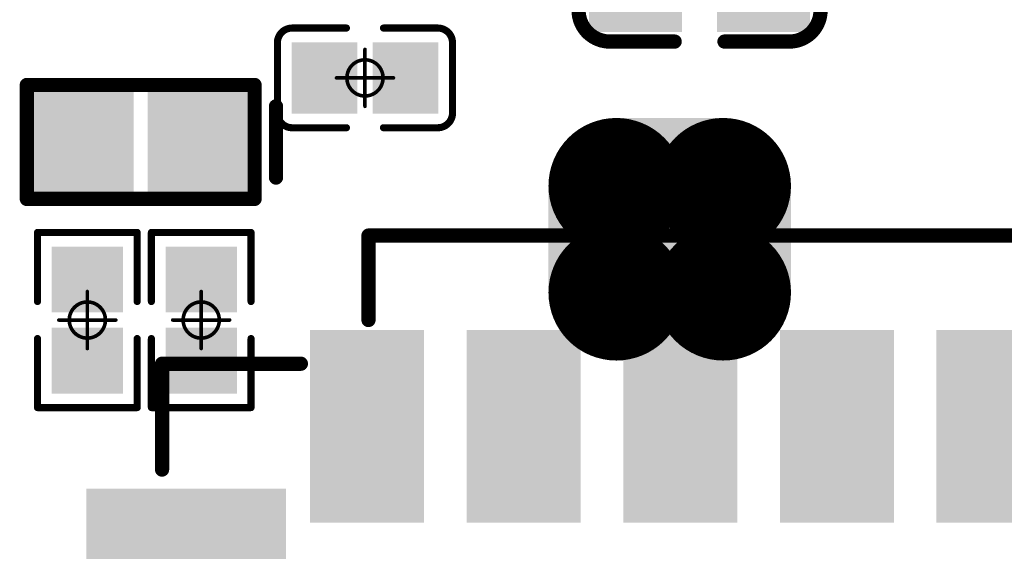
# Model space of a CAD drawing. Header units: millimetres. Extents: x 4.1 to 5.07, y 4.77 to 7.7.
# Tile 31 of 39: x 4.31 to 4.58, y 7.05 to 7.19. Entities that reach past the tile are written whole.
import ezdxf

# ---------------------------------------------------------------- set-up
doc = ezdxf.new("R2010")
doc.units = ezdxf.units.MM
doc.header["$MEASUREMENT"] = 0
for name, color, linetype in [('BottomLayer', 5, 'Continuous'), ('BottomOverlay', 54, 'Continuous'), ('BottomPaste', 16, 'Continuous'), ('BottomSolder', 6, 'Continuous'), ('Mechanical15', 56, 'Continuous'), ('TopLayer', 1, 'Continuous'), ('TopOverlay', 2, 'Continuous'), ('TopPaste', 8, 'Continuous'), ('TopSolder', 216, 'Continuous')]:
    doc.layers.add(name, color=color, linetype=linetype)

# ---------------------------------------------------------------- blocks, each defined once
blk = doc.blocks.new('C0402_B_4')
at = {"layer": 'BottomLayer'}
for points in [[(-0.02657, -0.01083), (-0.00886, -0.01083), (-0.02657, 0.01082), (-0.00886, 0.01082)], [(0.00886, -0.01083), (0.02657, -0.01083), (0.00886, 0.01083), (0.02657, 0.01083)]]:
    blk.add_solid(points, dxfattribs=at)
at = {"layer": 'BottomOverlay', "const_width": 0.00394}
for points in [[(-0.03346, 0.00807, -0.414214), (-0.0248, 0.01673)], [(0.0248, 0.01673, -0.414214), (0.03346, 0.00807)], [(-0.0248, -0.01752, -0.414214), (-0.03346, -0.00886)], [(0.03346, -0.00886, -0.414214), (0.0248, -0.01752)]]:
    blk.add_lwpolyline(points, format="xyb", dxfattribs=at)
at = {"layer": 'BottomOverlay'}
for points, const_width in [([(-0.02578, 0.01673, 1), (-0.02382, 0.01673, 1)], 0.00197), ([(-0.02559, 0.01673, 1), (-0.02362, 0.01673, 1)], 0.00197), ([(-0.00787, 0.01673, 1), (-0.0059, 0.01673, 1)], 0.00197), ([(0.00591, 0.01673, 1), (0.00787, 0.01673, 1)], 0.00197), ([(0.02362, 0.01673, 1), (0.02559, 0.01673, 1)], 0.00197), ([(0.02382, 0.01673, 1), (0.02579, 0.01673, 1)], 0.00197), ([(-0.03445, 0.00807, 1), (-0.03248, 0.00807, 1)], 0.00197), ([(-0.03445, 0.00807, 1), (-0.03248, 0.00807, 1)], 0.00197), ([(-0.0015, 0.006, 1), (0.0015, 0.006, 1)], 0.003), ([(0.03248, 0.00807, 1), (0.03445, 0.00807, 1)], 0.00197), ([(0.03248, 0.00807, 1), (0.03445, 0.00807, 1)], 0.00197), ([(-0.0015, -0.006, 1), (0.0015, -0.006, 1)], 0.003), ([(-0.03445, -0.00886, 1), (-0.03248, -0.00886, 1)], 0.00197), ([(-0.03445, -0.00886, 1), (-0.03248, -0.00886, 1)], 0.00197), ([(0.03248, -0.00886, 1), (0.03445, -0.00886, 1)], 0.00197), ([(0.03248, -0.00886, 1), (0.03445, -0.00886, 1)], 0.00197), ([(-0.02578, -0.01752, 1), (-0.02382, -0.01752, 1)], 0.00197), ([(-0.02559, -0.01752, 1), (-0.02362, -0.01752, 1)], 0.00197), ([(-0.00787, -0.01752, 1), (-0.0059, -0.01752, 1)], 0.00197), ([(0.00591, -0.01752, 1), (0.00787, -0.01752, 1)], 0.00197), ([(0.02362, -0.01752, 1), (0.02559, -0.01752, 1)], 0.00197), ([(0.02382, -0.01752, 1), (0.02579, -0.01752, 1)], 0.00197)]:
    blk.add_lwpolyline(points, format="xyb", close=True, dxfattribs=dict(at, const_width=const_width))
for points, const_width in [([(-0.0246, 0.01673), (-0.00689, 0.01673)], 0.00394), ([(0.00689, 0.01673), (0.02461, 0.01673)], 0.00394), ([(-0.03346, -0.00886), (-0.03346, 0.00807)], 0.00394), ([(0, -0.006), (0, 0.006)], 0.006), ([(0.03346, -0.00886), (0.03346, 0.00807)], 0.00394), ([(-0.0246, -0.01752), (-0.00689, -0.01752)], 0.00394), ([(0.00689, -0.01752), (0.02461, -0.01752)], 0.00394)]:
    blk.add_lwpolyline(points, dxfattribs=dict(at, const_width=const_width))
at = {"layer": 'BottomPaste'}
for points in [[(-0.02657, -0.01083), (-0.00886, -0.01083), (-0.02657, 0.01082), (-0.00886, 0.01082)], [(0.00886, -0.01083), (0.02657, -0.01083), (0.00886, 0.01083), (0.02657, 0.01083)]]:
    blk.add_solid(points, dxfattribs=at)
at = {"layer": 'BottomSolder'}
for points in [[(-0.03057, -0.01483), (-0.00486, -0.01483), (-0.03057, 0.01482), (-0.00486, 0.01482)], [(0.00486, -0.01483), (0.03057, -0.01483), (0.00486, 0.01483), (0.03057, 0.01483)]]:
    blk.add_solid(points, dxfattribs=at)
at = {"layer": 'Mechanical15', "const_width": 0.001}
for points in [[(0, -0.00788), (0, 0.00787)], [(-0.00787, 0), (0.00788, 0)]]:
    blk.add_lwpolyline(points, dxfattribs=at)
at = {"layer": 'Mechanical15'}
for points, const_width in [([(-0.00025, 0.00787, 1), (0.00025, 0.00787, 1)], 0.0005), ([(0.005, 0, 1), (-0.005, 0, 1)], 0.001), ([(-0.00812, 0, 1), (-0.00762, 0, 1)], 0.0005), ([(-0.00525, 0, 1), (-0.00475, 0, 1)], 0.0005), ([(0.00475, 0, 1), (0.00525, 0, 1)], 0.0005), ([(0.00763, 0, 1), (0.00813, 0, 1)], 0.0005), ([(-0.00025, -0.00788, 1), (0.00025, -0.00788, 1)], 0.0005)]:
    blk.add_lwpolyline(points, format="xyb", close=True, dxfattribs=dict(at, const_width=const_width))
blk = doc.blocks.new('ESD0402_B_8')
at = {"layer": 'BottomLayer'}
for points in [[(-0.00591, -0.01181), (-0.00591, 0.01181), (-0.02756, -0.01181), (-0.02756, 0.01181)], [(0.02756, -0.01181), (0.02756, 0.01181), (0.00591, -0.01181), (0.00591, 0.01181)]]:
    blk.add_solid(points, dxfattribs=at)
at = {"layer": 'BottomOverlay', "const_width": 0.00394}
for points in [[(-0.0315, 0.01575), (0.0315, 0.01575)], [(-0.0315, -0.01575), (-0.0315, 0.01575)], [(0.0315, -0.01575), (0.0315, 0.01575)], [(0.0374, -0.00984), (0.0374, 0.00984)], [(-0.0315, -0.01575), (0.0315, -0.01575)]]:
    blk.add_lwpolyline(points, dxfattribs=at)
at = {"layer": 'BottomOverlay', "const_width": 0.00197}
for points in [[(-0.03248, 0.01575, 1), (-0.03051, 0.01575, 1)], [(-0.03248, 0.01575, 1), (-0.03051, 0.01575, 1)], [(0.03051, 0.01575, 1), (0.03248, 0.01575, 1)], [(0.03051, 0.01575, 1), (0.03248, 0.01575, 1)], [(0.03642, 0.00984, 1), (0.03839, 0.00984, 1)], [(0.03642, -0.00984, 1), (0.03839, -0.00984, 1)], [(-0.03248, -0.01575, 1), (-0.03051, -0.01575, 1)], [(-0.03248, -0.01575, 1), (-0.03051, -0.01575, 1)], [(0.03051, -0.01575, 1), (0.03248, -0.01575, 1)], [(0.03051, -0.01575, 1), (0.03248, -0.01575, 1)]]:
    blk.add_lwpolyline(points, format="xyb", close=True, dxfattribs=at)
at = {"layer": 'BottomPaste'}
for points in [[(-0.00591, -0.01181), (-0.00591, 0.01181), (-0.02756, -0.01181), (-0.02756, 0.01181)], [(0.02756, -0.01181), (0.02756, 0.01181), (0.00591, -0.01181), (0.00591, 0.01181)]]:
    blk.add_solid(points, dxfattribs=at)
at = {"layer": 'BottomSolder'}
for points in [[(-0.00191, -0.01581), (-0.00191, 0.01581), (-0.03156, -0.01581), (-0.03156, 0.01581)], [(0.03156, -0.01581), (0.03156, 0.01581), (0.00191, -0.01581), (0.00191, 0.01581)]]:
    blk.add_solid(points, dxfattribs=at)
blk = doc.blocks.new('T_________B_19')
at = {"layer": 'BottomLayer', "const_width": 0.01476}
for points in [[(-0.02215, 0.01476, 1), (-0.00738, 0.01476, 1)], [(0.00738, 0.01476, 1), (0.02215, 0.01476, 1)], [(-0.02215, -0.01476, 1), (-0.00738, -0.01476, 1)], [(0.00738, -0.01476, 1), (0.02215, -0.01476, 1)]]:
    blk.add_lwpolyline(points, format="xyb", close=True, dxfattribs=at)
at = {"layer": 'BottomLayer'}
for points in [[(-0.01476, 0.02953), (-0.01476, -0.02953), (0.01476, 0.02953), (0.01476, -0.02953)], [(-0.02953, 0.01476), (-0.02953, -0.01476), (0.02953, 0.01476), (0.02953, -0.01476)]]:
    blk.add_solid(points, dxfattribs=at)
at = {"layer": 'BottomPaste', "const_width": 0.01476}
for points in [[(-0.02215, 0.01476, 1), (-0.00738, 0.01476, 1)], [(0.00738, 0.01476, 1), (0.02215, 0.01476, 1)], [(-0.02215, -0.01476, 1), (-0.00738, -0.01476, 1)], [(0.00738, -0.01476, 1), (0.02215, -0.01476, 1)]]:
    blk.add_lwpolyline(points, format="xyb", close=True, dxfattribs=at)
at = {"layer": 'BottomPaste'}
for points in [[(-0.01476, 0.02953), (-0.01476, -0.02953), (0.01476, 0.02953), (0.01476, -0.02953)], [(-0.02953, 0.01476), (-0.02953, -0.01476), (0.02953, 0.01476), (0.02953, -0.01476)]]:
    blk.add_solid(points, dxfattribs=at)
at = {"layer": 'BottomSolder', "const_width": 0.01876}
for points in [[(-0.02415, 0.01476, 1), (-0.00538, 0.01476, 1)], [(0.00538, 0.01476, 1), (0.02415, 0.01476, 1)], [(-0.02415, -0.01476, 1), (-0.00538, -0.01476, 1)], [(0.00538, -0.01476, 1), (0.02415, -0.01476, 1)]]:
    blk.add_lwpolyline(points, format="xyb", close=True, dxfattribs=at)
at = {"layer": 'BottomSolder'}
for points in [[(-0.01476, 0.03353), (-0.01476, -0.03353), (0.01476, 0.03353), (0.01476, -0.03353)], [(-0.03353, 0.01476), (-0.03353, -0.01476), (0.03353, 0.01476), (0.03353, -0.01476)]]:
    blk.add_solid(points, dxfattribs=at)
blk = doc.blocks.new('TF_SMD_H2_8____MUP_M617_2_27')
at = {"layer": 'TopLayer'}
for points in [[(-0.19035, 0.05425), (-0.1628, 0.05425), (-0.19035, 0.10346), (-0.1628, 0.10346)], [(-0.14705, 0.05425), (-0.11949, 0.05425), (-0.14705, 0.10346), (-0.11949, 0.10346)], [(-0.10374, 0.05425), (-0.07618, 0.05425), (-0.10374, 0.10346), (-0.07618, 0.10346)], [(-0.06043, 0.05425), (-0.03287, 0.05425), (-0.06043, 0.10346), (-0.03287, 0.10346)], [(-0.01713, 0.05425), (0.01043, 0.05425), (-0.01713, 0.10346), (0.01043, 0.10346)], [(-0.2522, -0.06236), (-0.20102, -0.06236), (-0.2522, 0.05969), (-0.20102, 0.05969)]]:
    blk.add_solid(points, dxfattribs=at)
at = {"layer": 'TopOverlay', "const_width": 0.00394}
for points in [[(-0.17618, 0.13161), (0.17421, 0.13161)], [(-0.17618, 0.10827), (-0.17618, 0.13161)], [(-0.23327, 0.06693), (-0.23327, 0.09618)], [(-0.23327, 0.09618), (-0.19488, 0.09618)]]:
    blk.add_lwpolyline(points, dxfattribs=at)
at = {"layer": 'TopOverlay', "const_width": 0.00197}
for points in [[(-0.17717, 0.13161, 1), (-0.1752, 0.13161, 1)], [(-0.17717, 0.13161, 1), (-0.1752, 0.13161, 1)], [(-0.17717, 0.10827, 1), (-0.1752, 0.10827, 1)], [(-0.23425, 0.09618, 1), (-0.23228, 0.09618, 1)], [(-0.23425, 0.09618, 1), (-0.23228, 0.09618, 1)], [(-0.19587, 0.09618, 1), (-0.1939, 0.09618, 1)], [(-0.23425, 0.06693, 1), (-0.23228, 0.06693, 1)]]:
    blk.add_lwpolyline(points, format="xyb", close=True, dxfattribs=at)
at = {"layer": 'TopPaste'}
for points in [[(-0.19035, 0.05425), (-0.1628, 0.05425), (-0.19035, 0.10346), (-0.1628, 0.10346)], [(-0.14705, 0.05425), (-0.11949, 0.05425), (-0.14705, 0.10346), (-0.11949, 0.10346)], [(-0.10374, 0.05425), (-0.07618, 0.05425), (-0.10374, 0.10346), (-0.07618, 0.10346)], [(-0.06043, 0.05425), (-0.03287, 0.05425), (-0.06043, 0.10346), (-0.03287, 0.10346)], [(-0.01713, 0.05425), (0.01043, 0.05425), (-0.01713, 0.10346), (0.01043, 0.10346)], [(-0.2522, -0.06236), (-0.20102, -0.06236), (-0.2522, 0.05969), (-0.20102, 0.05969)]]:
    blk.add_solid(points, dxfattribs=at)
at = {"layer": 'TopSolder'}
for points in [[(-0.19235, 0.05225), (-0.1608, 0.05225), (-0.19235, 0.10546), (-0.1608, 0.10546)], [(-0.14905, 0.05225), (-0.11749, 0.05225), (-0.14905, 0.10546), (-0.11749, 0.10546)], [(-0.10574, 0.05225), (-0.07418, 0.05225), (-0.10574, 0.10546), (-0.07418, 0.10546)], [(-0.06243, 0.05225), (-0.03087, 0.05225), (-0.06243, 0.10546), (-0.03087, 0.10546)], [(-0.01913, 0.05225), (0.01243, 0.05225), (-0.01913, 0.10546), (0.01243, 0.10546)], [(-0.2542, -0.06436), (-0.19902, -0.06436), (-0.2542, 0.06169), (-0.19902, 0.06169)]]:
    blk.add_solid(points, dxfattribs=at)
blk = doc.blocks.new('R0201_B_49')
at = {"layer": 'BottomLayer'}
for points in [[(-0.01831, -0.00787), (-0.00413, -0.00787), (-0.01831, 0.00787), (-0.00413, 0.00787)], [(0.00413, -0.00787), (0.01831, -0.00787), (0.00413, 0.00787), (0.01831, 0.00787)]]:
    blk.add_solid(points, dxfattribs=at)
at = {"layer": 'BottomOverlay', "const_width": 0.00197}
for points in [[(-0.02421, 0.01378), (-0.00512, 0.01378)], [(-0.02421, 0.01378), (-0.02421, -0.01378)], [(0.00512, 0.01378), (0.02421, 0.01378)], [(0.02421, 0.01378), (0.02421, -0.01378)], [(-0.02421, -0.01378), (-0.00512, -0.01378)], [(0.00512, -0.01378), (0.02421, -0.01378)]]:
    blk.add_lwpolyline(points, dxfattribs=at)
at = {"layer": 'BottomOverlay', "const_width": 0.000984}
for points in [[(-0.0247, 0.01378, 1), (-0.02372, 0.01378, 1)], [(-0.0247, 0.01378, 1), (-0.02372, 0.01378, 1)], [(-0.00561, 0.01378, 1), (-0.00463, 0.01378, 1)], [(0.00463, 0.01378, 1), (0.00561, 0.01378, 1)], [(0.02372, 0.01378, 1), (0.0247, 0.01378, 1)], [(0.02372, 0.01378, 1), (0.0247, 0.01378, 1)], [(-0.0247, -0.01378, 1), (-0.02372, -0.01378, 1)], [(-0.0247, -0.01378, 1), (-0.02372, -0.01378, 1)], [(-0.00561, -0.01378, 1), (-0.00463, -0.01378, 1)], [(0.00463, -0.01378, 1), (0.00561, -0.01378, 1)], [(0.02372, -0.01378, 1), (0.0247, -0.01378, 1)], [(0.02372, -0.01378, 1), (0.0247, -0.01378, 1)]]:
    blk.add_lwpolyline(points, format="xyb", close=True, dxfattribs=at)
at = {"layer": 'BottomPaste'}
for points in [[(-0.01831, -0.00787), (-0.00413, -0.00787), (-0.01831, 0.00787), (-0.00413, 0.00787)], [(0.00413, -0.00787), (0.01831, -0.00787), (0.00413, 0.00787), (0.01831, 0.00787)]]:
    blk.add_solid(points, dxfattribs=at)
at = {"layer": 'BottomSolder'}
for points in [[(-0.02031, -0.00987), (-0.00213, -0.00987), (-0.02031, 0.00987), (-0.00213, 0.00987)], [(0.00213, -0.00987), (0.02031, -0.00987), (0.00213, 0.00987), (0.02031, 0.00987)]]:
    blk.add_solid(points, dxfattribs=at)
at = {"layer": 'Mechanical15', "const_width": 0.001}
for points in [[(0, 0.00787), (0, -0.00787)], [(-0.00787, 0), (0.00787, 0)]]:
    blk.add_lwpolyline(points, dxfattribs=at)
at = {"layer": 'Mechanical15'}
for points, const_width in [([(-0.00025, 0.00787, 1), (0.00025, 0.00787, 1)], 0.0005), ([(0.005, 0, 1), (-0.005, 0, 1)], 0.001), ([(-0.00812, 0, 1), (-0.00762, 0, 1)], 0.0005), ([(-0.00525, 0, 1), (-0.00475, 0, 1)], 0.0005), ([(0.00475, 0, 1), (0.00525, 0, 1)], 0.0005), ([(0.00762, 0, 1), (0.00812, 0, 1)], 0.0005), ([(-0.00025, -0.00787, 1), (0.00025, -0.00787, 1)], 0.0005)]:
    blk.add_lwpolyline(points, format="xyb", close=True, dxfattribs=dict(at, const_width=const_width))
blk = doc.blocks.new('R0201_B_50')
at = {"layer": 'BottomLayer'}
for points in [[(-0.01831, -0.00787), (-0.00413, -0.00787), (-0.01831, 0.00787), (-0.00413, 0.00787)], [(0.00413, -0.00787), (0.01831, -0.00787), (0.00413, 0.00787), (0.01831, 0.00787)]]:
    blk.add_solid(points, dxfattribs=at)
at = {"layer": 'BottomOverlay', "const_width": 0.00197}
for points in [[(-0.02421, 0.01378), (-0.00512, 0.01378)], [(-0.02421, 0.01378), (-0.02421, -0.01378)], [(0.00512, 0.01378), (0.02421, 0.01378)], [(0.02421, 0.01378), (0.02421, -0.01378)], [(-0.02421, -0.01378), (-0.00512, -0.01378)], [(0.00512, -0.01378), (0.02421, -0.01378)]]:
    blk.add_lwpolyline(points, dxfattribs=at)
at = {"layer": 'BottomOverlay', "const_width": 0.000984}
for points in [[(-0.0247, 0.01378, 1), (-0.02372, 0.01378, 1)], [(-0.0247, 0.01378, 1), (-0.02372, 0.01378, 1)], [(-0.00561, 0.01378, 1), (-0.00463, 0.01378, 1)], [(0.00463, 0.01378, 1), (0.00561, 0.01378, 1)], [(0.02372, 0.01378, 1), (0.0247, 0.01378, 1)], [(0.02372, 0.01378, 1), (0.0247, 0.01378, 1)], [(-0.0247, -0.01378, 1), (-0.02372, -0.01378, 1)], [(-0.0247, -0.01378, 1), (-0.02372, -0.01378, 1)], [(-0.00561, -0.01378, 1), (-0.00463, -0.01378, 1)], [(0.00463, -0.01378, 1), (0.00561, -0.01378, 1)], [(0.02372, -0.01378, 1), (0.0247, -0.01378, 1)], [(0.02372, -0.01378, 1), (0.0247, -0.01378, 1)]]:
    blk.add_lwpolyline(points, format="xyb", close=True, dxfattribs=at)
at = {"layer": 'BottomPaste'}
for points in [[(-0.01831, -0.00787), (-0.00413, -0.00787), (-0.01831, 0.00787), (-0.00413, 0.00787)], [(0.00413, -0.00787), (0.01831, -0.00787), (0.00413, 0.00787), (0.01831, 0.00787)]]:
    blk.add_solid(points, dxfattribs=at)
at = {"layer": 'BottomSolder'}
for points in [[(-0.02031, -0.00987), (-0.00213, -0.00987), (-0.02031, 0.00987), (-0.00213, 0.00987)], [(0.00213, -0.00987), (0.02031, -0.00987), (0.00213, 0.00987), (0.02031, 0.00987)]]:
    blk.add_solid(points, dxfattribs=at)
at = {"layer": 'Mechanical15', "const_width": 0.001}
for points in [[(0, 0.00787), (0, -0.00787)], [(-0.00787, 0), (0.00787, 0)]]:
    blk.add_lwpolyline(points, dxfattribs=at)
at = {"layer": 'Mechanical15'}
for points, const_width in [([(-0.00025, 0.00787, 1), (0.00025, 0.00787, 1)], 0.0005), ([(0.005, 0, 1), (-0.005, 0, 1)], 0.001), ([(-0.00812, 0, 1), (-0.00762, 0, 1)], 0.0005), ([(-0.00525, 0, 1), (-0.00475, 0, 1)], 0.0005), ([(0.00475, 0, 1), (0.00525, 0, 1)], 0.0005), ([(0.00762, 0, 1), (0.00812, 0, 1)], 0.0005), ([(-0.00025, -0.00787, 1), (0.00025, -0.00787, 1)], 0.0005)]:
    blk.add_lwpolyline(points, format="xyb", close=True, dxfattribs=dict(at, const_width=const_width))
blk = doc.blocks.new('C0201_B_140')
at = {"layer": 'BottomLayer'}
for points in [[(-0.01831, -0.00787), (-0.00413, -0.00787), (-0.01831, 0.00787), (-0.00413, 0.00787)], [(0.00413, -0.00787), (0.01831, -0.00787), (0.00413, 0.00787), (0.01831, 0.00787)]]:
    blk.add_solid(points, dxfattribs=at)
at = {"layer": 'BottomOverlay', "const_width": 0.00197}
for points in [[(-0.02421, 0.0097, -0.414214), (-0.02013, 0.01378)], [(0.02013, 0.01378, -0.414214), (0.02421, 0.0097)], [(-0.02013, -0.01378, -0.414214), (-0.02421, -0.0097)], [(0.02421, -0.0097, -0.414214), (0.02013, -0.01378)]]:
    blk.add_lwpolyline(points, format="xyb", dxfattribs=at)
for points in [[(-0.00512, 0.01378), (-0.02013, 0.01378)], [(0.02013, 0.01378), (0.00512, 0.01378)], [(-0.02421, 0.0097), (-0.02421, -0.0097)], [(0.02421, 0.0097), (0.02421, -0.0097)], [(-0.00512, -0.01378), (-0.02013, -0.01378)], [(0.02013, -0.01378), (0.00512, -0.01378)]]:
    blk.add_lwpolyline(points, dxfattribs=at)
at = {"layer": 'BottomOverlay', "const_width": 0.000984}
for points in [[(-0.02062, 0.01378, 1), (-0.01964, 0.01378, 1)], [(-0.02062, 0.01378, 1), (-0.01964, 0.01378, 1)], [(-0.00561, 0.01378, 1), (-0.00463, 0.01378, 1)], [(0.00463, 0.01378, 1), (0.00561, 0.01378, 1)], [(0.01964, 0.01378, 1), (0.02062, 0.01378, 1)], [(0.01964, 0.01378, 1), (0.02062, 0.01378, 1)], [(-0.0247, 0.0097, 1), (-0.02372, 0.0097, 1)], [(-0.0247, 0.0097, 1), (-0.02372, 0.0097, 1)], [(0.02372, 0.0097, 1), (0.0247, 0.0097, 1)], [(0.02372, 0.0097, 1), (0.0247, 0.0097, 1)], [(-0.0247, -0.0097, 1), (-0.02372, -0.0097, 1)], [(-0.0247, -0.0097, 1), (-0.02372, -0.0097, 1)], [(0.02372, -0.0097, 1), (0.0247, -0.0097, 1)], [(0.02372, -0.0097, 1), (0.0247, -0.0097, 1)], [(-0.02062, -0.01378, 1), (-0.01964, -0.01378, 1)], [(-0.02062, -0.01378, 1), (-0.01964, -0.01378, 1)], [(-0.00561, -0.01378, 1), (-0.00463, -0.01378, 1)], [(0.00463, -0.01378, 1), (0.00561, -0.01378, 1)], [(0.01964, -0.01378, 1), (0.02062, -0.01378, 1)], [(0.01964, -0.01378, 1), (0.02062, -0.01378, 1)]]:
    blk.add_lwpolyline(points, format="xyb", close=True, dxfattribs=at)
at = {"layer": 'BottomPaste'}
for points in [[(-0.01831, -0.00787), (-0.00413, -0.00787), (-0.01831, 0.00787), (-0.00413, 0.00787)], [(0.00413, -0.00787), (0.01831, -0.00787), (0.00413, 0.00787), (0.01831, 0.00787)]]:
    blk.add_solid(points, dxfattribs=at)
at = {"layer": 'BottomSolder'}
for points in [[(-0.02031, -0.00987), (-0.00213, -0.00987), (-0.02031, 0.00987), (-0.00213, 0.00987)], [(0.00213, -0.00987), (0.02031, -0.00987), (0.00213, 0.00987), (0.02031, 0.00987)]]:
    blk.add_solid(points, dxfattribs=at)
at = {"layer": 'Mechanical15', "const_width": 0.001}
for points in [[(0, 0.00787), (0, -0.00787)], [(0.00787, 0), (-0.00787, 0)]]:
    blk.add_lwpolyline(points, dxfattribs=at)
at = {"layer": 'Mechanical15'}
for points, const_width in [([(-0.00025, 0.00787, 1), (0.00025, 0.00787, 1)], 0.0005), ([(0.005, 0, 1), (-0.005, 0, 1)], 0.001), ([(-0.00812, 0, 1), (-0.00762, 0, 1)], 0.0005), ([(-0.00525, 0, 1), (-0.00475, 0, 1)], 0.0005), ([(0.00475, 0, 1), (0.00525, 0, 1)], 0.0005), ([(0.00762, 0, 1), (0.00812, 0, 1)], 0.0005), ([(-0.00025, -0.00787, 1), (0.00025, -0.00787, 1)], 0.0005)]:
    blk.add_lwpolyline(points, format="xyb", close=True, dxfattribs=dict(at, const_width=const_width))

msp = doc.modelspace()

# ---------------------------------------------------------------- block references
for name, p in [('C0402_B_4', (4.50038, 7.20602)), ('ESD0402_B_8', (4.34585, 7.16075)), ('TF_SMD_H2_8____MUP_M617_2_27', (4.58502, 7.00327))]:
    msp.add_blockref(name, p)
for name, p, rotation in [('C0201_B_140', (4.40786, 7.17846), 180), ('T_________B_19', (4.49213, 7.13386), 180), ('R0201_B_49', (4.33109, 7.11153), 270), ('R0201_B_50', (4.36258, 7.11153), 270)]:
    msp.add_blockref(name, p, dxfattribs=dict(rotation=rotation))

doc.saveas('drawing.dxf')
